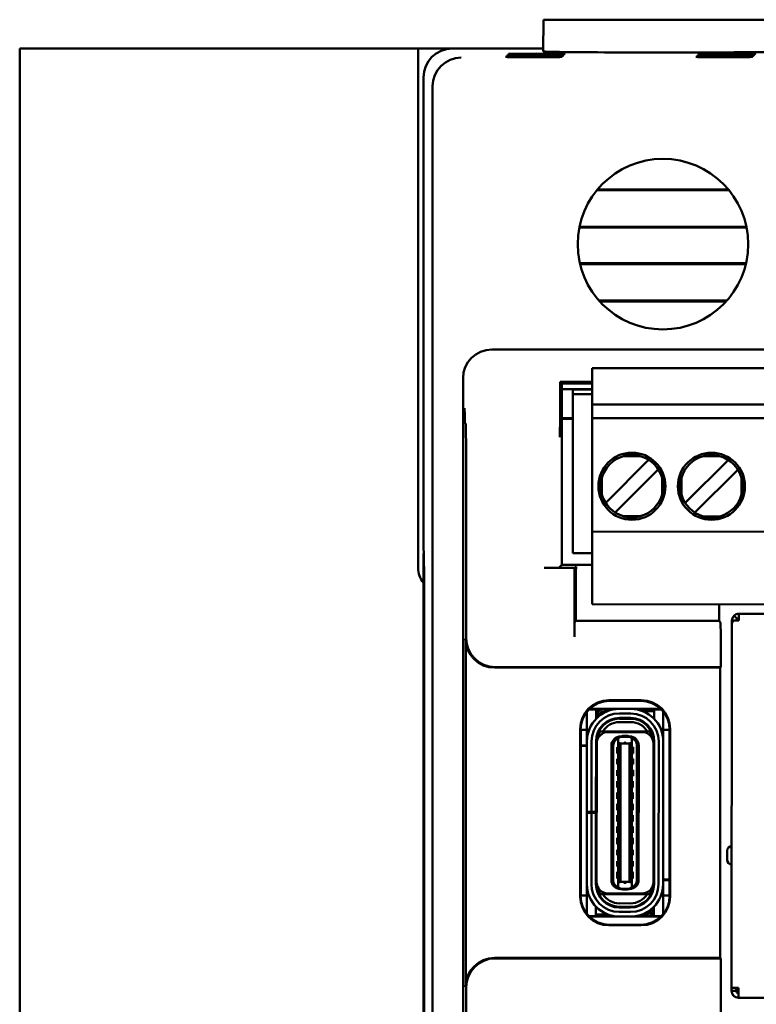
# Model space of a CAD drawing. Header units: inches. Extents: x 1.3 to 23.8, y 0.4 to 18.6.
# Tile 6 of 13: x 9.2 to 10.4, y 9.5 to 11.2. Entities that reach past the tile are written whole.
import ezdxf

# ---------------------------------------------------------------- set-up
doc = ezdxf.new("R2010")
doc.units = ezdxf.units.IN
doc.header["$LTSCALE"] = 0.8
doc.header["$MEASUREMENT"] = 0
doc.layers.add('Visible (ANSI)', color=7, linetype='Continuous', lineweight=50)

msp = doc.modelspace()

# ---------------------------------------------------------------- linework, layer by layer
at = {"layer": 'Visible (ANSI)'}
for p, q in [((10.0654, 11.1666), (10.0649, 11.1116)), ((10.0654, 11.1666), (10.4894, 11.1666)), ((9.1574, 11.1166), (9.1774, 11.1166)), ((9.1574, 11.1166), (9.1574, 7.6166)), ((9.8479, 11.1166), (9.1774, 11.1166)), ((9.8479, 11.1166), (9.9074, 11.1166)), ((9.8479, 10.2166), (9.8479, 11.1166)), ((10.065, 11.1166), (9.9074, 11.1166)), ((9.8574, 11.0666), (9.8574, 10.2466)), ((9.8732, 7.6824), (9.8732, 11.0508)), ((10.387, 10.871), (10.1579, 10.871)), ((10.3856, 10.8726), (10.1592, 10.8726)), ((10.1274, 10.8063), (10.4174, 10.8063)), ((10.1277, 10.8079), (10.4171, 10.8079)), ((10.4165, 10.7445), (10.1283, 10.7445)), ((10.4161, 10.7429), (10.1287, 10.7429)), ((10.1616, 10.6798), (10.3832, 10.6798)), ((10.163, 10.6782), (10.3818, 10.6782)), ((11.1389, 10.5951), (9.9759, 10.5951)), ((10.15, 10.555), (10.15, 10.5629)), ((10.15, 10.5629), (10.9767, 10.5621)), ((10.1499, 10.4999), (10.15, 10.555)), ((9.9259, 10.5451), (9.9259, 8.1881)), ((10.1499, 10.539), (10.094, 10.539)), ((10.0969, 10.5359), (10.094, 10.539)), ((10.094, 10.539), (10.094, 10.4861)), ((10.0969, 10.5359), (10.1499, 10.5359)), ((10.0969, 10.2218), (10.0969, 10.5359)), ((10.1499, 10.5262), (10.0969, 10.5262)), ((10.1499, 10.5261), (10.0969, 10.5261)), ((10.1162, 10.2421), (10.1165, 10.5177)), ((10.1165, 10.5177), (10.1165, 10.5255)), ((10.1499, 10.5255), (10.1165, 10.5255)), ((10.1165, 10.5177), (10.1499, 10.5176)), ((10.1493, 10.5058), (10.1499, 10.5048)), ((10.1499, 10.4999), (10.1499, 10.4763)), ((10.9767, 10.4991), (10.1499, 10.4999)), ((9.9304, 10.4667), (9.9291, 10.468)), ((10.0969, 10.4761), (10.1164, 10.4761)), ((10.1164, 10.475), (10.0969, 10.475)), ((10.1497, 10.2873), (10.1499, 10.4684)), ((10.9767, 10.4755), (10.1499, 10.4763)), ((10.1499, 10.4684), (10.1499, 10.4763)), ((10.2333, 10.4103), (10.2042, 10.4103)), ((10.371, 10.4101), (10.342, 10.4102)), ((10.2434, 10.3995), (10.1772, 10.3335)), ((10.2477, 10.4038), (10.2434, 10.3995)), ((10.3812, 10.3994), (10.315, 10.3333)), ((10.3855, 10.4037), (10.3812, 10.3994)), ((10.1939, 10.3167), (10.2601, 10.3828)), ((10.2644, 10.3871), (10.2601, 10.3828)), ((10.3317, 10.3166), (10.3979, 10.3827)), ((10.4022, 10.387), (10.3979, 10.3827)), ((10.1665, 10.3727), (10.1665, 10.3436)), ((10.2708, 10.3435), (10.2708, 10.3726)), ((10.3043, 10.3726), (10.3043, 10.3435)), ((10.4086, 10.3434), (10.4086, 10.3725)), ((9.9315, 10.0947), (9.9315, 10.3417)), ((10.1772, 10.3335), (10.1729, 10.3292)), ((10.315, 10.3333), (10.3107, 10.329)), ((10.1939, 10.3167), (10.1896, 10.3124)), ((10.3317, 10.3166), (10.3274, 10.3123)), ((10.2332, 10.3059), (10.2041, 10.306)), ((10.3709, 10.3058), (10.3419, 10.3058)), ((10.1496, 10.1613), (10.1497, 10.2794)), ((10.1497, 10.2794), (10.1497, 10.2873)), ((10.1497, 10.2794), (10.9765, 10.2787)), ((9.8574, 10.2466), (9.8579, 10.2461)), ((9.8574, 10.2416), (9.8574, 8.4916)), ((9.8579, 10.2416), (9.8574, 10.2416)), ((9.8574, 10.2416), (9.8578, 10.2412)), ((9.8578, 10.2412), (9.8583, 10.1907)), ((9.8579, 10.2412), (9.8578, 10.2412)), ((9.8579, 10.2461), (9.8583, 10.1928)), ((10.1162, 10.2421), (10.1497, 10.242)), ((10.0917, 10.2166), (10.0969, 10.2218)), ((10.1496, 10.2218), (10.0969, 10.2218)), ((10.119, 10.2164), (10.0667, 10.2164)), ((10.119, 10.2164), (10.1218, 10.2192)), ((10.119, 10.0971), (10.119, 10.2164)), ((9.8583, 10.1928), (9.8583, 8.5404)), ((9.8583, 8.5425), (9.8583, 10.1907)), ((9.8583, 10.1907), (9.8583, 10.1907)), ((10.1216, 10.1942), (10.1216, 10.1245)), ((10.1496, 10.1535), (10.1496, 10.1613)), ((10.1496, 10.1535), (10.9763, 10.1527)), ((10.3699, 10.1245), (10.3699, 10.1533)), ((10.404, 10.137), (10.4039, 10.1252)), ((10.6213, 10.1368), (10.404, 10.137)), ((10.1192, 10.1221), (10.1216, 10.1245)), ((10.1216, 10.1245), (10.3699, 10.1245)), ((10.3723, 10.1221), (10.3699, 10.1245)), ((10.3915, 9.4886), (10.3921, 10.12)), ((10.3921, 10.12), (10.3921, 10.1252)), ((10.3956, 10.1252), (10.3921, 10.1252)), ((10.4012, 10.128), (10.3956, 10.1335)), ((10.4039, 10.1252), (10.3956, 10.1252)), ((9.9305, 9.4906), (9.9305, 10.0937)), ((10.3725, 10.0447), (10.3725, 10.0971)), ((10.3715, 10.0437), (9.9805, 10.0437)), ((9.9815, 10.0447), (10.3725, 10.0447)), ((10.3715, 10.0437), (10.3725, 10.0447)), ((10.3715, 9.5406), (10.3715, 10.0437)), ((10.1789, 9.9872), (10.2349, 9.9872)), ((10.1798, 9.9862), (10.1798, 9.9862)), ((10.2339, 9.9862), (10.1798, 9.9862)), ((10.2339, 9.9862), (10.2339, 9.9862)), ((10.1407, 9.9596), (10.1407, 9.9674)), ((10.1565, 9.9714), (10.1443, 9.9714)), ((10.1703, 9.9724), (10.1453, 9.9724)), ((10.1565, 9.9596), (10.1565, 9.9714)), ((10.1615, 9.9685), (10.1565, 9.9685)), ((10.1703, 9.9724), (10.2685, 9.9723)), ((10.1769, 9.9684), (10.1703, 9.9684)), ((10.2167, 9.9721), (10.197, 9.9722)), ((10.2573, 9.9684), (10.2369, 9.9684)), ((10.2695, 9.9713), (10.2573, 9.9713)), ((10.2573, 9.9713), (10.2573, 9.9595)), ((10.273, 9.9595), (10.273, 9.9674)), ((10.1407, 9.9258), (10.1407, 9.9596)), ((10.1565, 9.955), (10.1565, 9.9596)), ((10.1584, 9.9569), (10.1584, 9.9606)), ((10.1624, 9.9606), (10.1624, 9.9603)), ((10.197, 9.9643), (10.2167, 9.9643)), ((10.197, 9.9552), (10.197, 9.9564)), ((10.2167, 9.9564), (10.197, 9.9564)), ((10.2167, 9.9552), (10.197, 9.9552)), ((10.2167, 9.9493), (10.197, 9.9493)), ((10.2167, 9.9552), (10.2167, 9.9564)), ((10.2573, 9.9595), (10.2573, 9.9549)), ((10.273, 9.9256), (10.273, 9.9595)), ((10.1289, 9.6472), (10.1289, 9.9372)), ((10.1298, 9.9362), (10.1298, 9.9362)), ((10.1298, 9.9362), (10.1298, 9.6481)), ((10.1407, 9.936), (10.1298, 9.936)), ((10.162, 9.934), (10.1607, 9.934)), ((10.1624, 9.937), (10.1624, 9.9346)), ((10.1639, 9.9332), (10.1684, 9.9332)), ((10.2453, 9.9331), (10.1684, 9.9332)), ((10.2364, 9.932), (10.1773, 9.932)), ((10.2498, 9.9331), (10.2453, 9.9331)), ((10.2839, 9.9359), (10.273, 9.9359)), ((10.2839, 9.9362), (10.2839, 9.9362)), ((10.2839, 9.6481), (10.2839, 9.9362)), ((10.2849, 9.9372), (10.2849, 9.6472)), ((10.1406, 9.7935), (10.1407, 9.9159)), ((10.1407, 9.9159), (10.1407, 9.9258)), ((10.1484, 9.7935), (10.1486, 9.9159)), ((10.1563, 9.7935), (10.1564, 9.9159)), ((10.1576, 9.9124), (10.1576, 9.9159)), ((10.195, 9.9208), (10.1986, 9.9236)), ((10.195, 9.9208), (10.195, 9.9209)), ((10.195, 9.9137), (10.195, 9.9208)), ((10.199, 9.9239), (10.1986, 9.9236)), ((10.2005, 9.9245), (10.199, 9.9245)), ((10.2049, 9.9239), (10.199, 9.9239)), ((10.2049, 9.9253), (10.2029, 9.9253)), ((10.2088, 9.9253), (10.2049, 9.9253)), ((10.2049, 9.9239), (10.2049, 9.9253)), ((10.2147, 9.9239), (10.2049, 9.9239)), ((10.2088, 9.9253), (10.2088, 9.9239)), ((10.2108, 9.9253), (10.2088, 9.9253)), ((10.2147, 9.9245), (10.2131, 9.9245)), ((10.2151, 9.9236), (10.2147, 9.9239)), ((10.2186, 9.9208), (10.2151, 9.9236)), ((10.2186, 9.9208), (10.2186, 9.9209)), ((10.2186, 9.9137), (10.2186, 9.9208)), ((10.256, 9.9123), (10.256, 9.9158)), ((10.257, 9.6686), (10.2572, 9.9158)), ((10.2651, 9.9158), (10.2649, 9.6686)), ((10.2727, 9.6685), (10.273, 9.9158)), ((10.273, 9.9158), (10.273, 9.9256)), ((10.1298, 9.9088), (10.1407, 9.9088)), ((10.1407, 9.908), (10.1298, 9.9081)), ((10.1564, 9.9088), (10.1576, 9.9088)), ((10.1576, 9.908), (10.1564, 9.908)), ((10.1574, 9.6722), (10.1576, 9.9124)), ((10.183, 9.6757), (10.1832, 9.9088)), ((10.1861, 9.6749), (10.1863, 9.9095)), ((10.193, 9.906), (10.193, 9.895)), ((10.193, 9.906), (10.195, 9.906)), ((10.195, 9.9137), (10.1948, 9.6708)), ((10.199, 9.9121), (10.195, 9.9137)), ((10.199, 9.9121), (10.1987, 9.6724)), ((10.2147, 9.9121), (10.199, 9.9121)), ((10.2147, 9.9121), (10.2145, 9.6723)), ((10.2186, 9.9137), (10.2147, 9.9121)), ((10.2184, 9.6708), (10.2186, 9.9137)), ((10.2186, 9.906), (10.2206, 9.906)), ((10.2206, 9.895), (10.2206, 9.906)), ((10.2273, 9.9095), (10.2271, 9.6749)), ((10.2302, 9.6757), (10.2304, 9.9087)), ((10.2558, 9.6721), (10.256, 9.9123)), ((10.193, 9.895), (10.195, 9.895)), ((10.193, 9.8856), (10.193, 9.8761)), ((10.193, 9.8856), (10.195, 9.8855)), ((10.2186, 9.895), (10.2206, 9.895)), ((10.2186, 9.8855), (10.2206, 9.8855)), ((10.2206, 9.8761), (10.2206, 9.8855)), ((10.193, 9.8761), (10.195, 9.8761)), ((10.193, 9.8659), (10.193, 9.8564)), ((10.193, 9.8659), (10.195, 9.8659)), ((10.2186, 9.8761), (10.2206, 9.8761)), ((10.2186, 9.8658), (10.2206, 9.8658)), ((10.2206, 9.8564), (10.2206, 9.8658)), ((10.193, 9.8564), (10.195, 9.8564)), ((10.193, 9.847), (10.193, 9.8359)), ((10.193, 9.847), (10.195, 9.847)), ((10.2186, 9.8564), (10.2206, 9.8564)), ((10.2186, 9.8469), (10.2205, 9.8469)), ((10.2205, 9.8359), (10.2205, 9.8469)), ((10.1575, 9.8305), (10.1564, 9.8312)), ((10.193, 9.8359), (10.1949, 9.8359)), ((10.2186, 9.8359), (10.2205, 9.8359)), ((10.2571, 9.8311), (10.256, 9.8304)), ((10.193, 9.8273), (10.193, 9.8163)), ((10.193, 9.8273), (10.1949, 9.8273)), ((10.193, 9.8163), (10.1949, 9.8163)), ((10.2185, 9.8162), (10.2205, 9.8162)), ((10.2186, 9.8273), (10.2205, 9.8273)), ((10.2205, 9.8162), (10.2205, 9.8273)), ((10.1929, 9.8076), (10.1929, 9.7966)), ((10.1929, 9.8076), (10.1949, 9.8076)), ((10.1929, 9.7966), (10.1949, 9.7966)), ((10.2185, 9.8076), (10.2205, 9.8076)), ((10.2185, 9.7965), (10.2205, 9.7965)), ((10.2205, 9.7965), (10.2205, 9.8076)), ((10.1405, 9.6687), (10.1406, 9.7923)), ((10.1406, 9.7923), (10.1406, 9.7935)), ((10.1406, 9.7935), (10.1484, 9.7935)), ((10.1484, 9.7923), (10.1406, 9.7923)), ((10.1483, 9.6687), (10.1484, 9.7923)), ((10.1563, 9.7935), (10.1484, 9.7935)), ((10.1563, 9.7923), (10.1484, 9.7923)), ((10.1562, 9.6687), (10.1563, 9.7923)), ((10.1563, 9.7935), (10.1563, 9.7923)), ((10.1929, 9.7879), (10.1929, 9.7769)), ((10.1929, 9.7879), (10.1949, 9.7879)), ((10.2185, 9.7879), (10.2205, 9.7879)), ((10.2205, 9.7769), (10.2205, 9.7879)), ((10.1929, 9.7769), (10.1949, 9.7769)), ((10.1929, 9.7682), (10.1929, 9.7572)), ((10.1929, 9.7682), (10.1949, 9.7682)), ((10.2185, 9.7769), (10.2205, 9.7769)), ((10.2185, 9.7682), (10.2205, 9.7682)), ((10.2205, 9.7572), (10.2205, 9.7682)), ((10.1575, 9.7541), (10.1563, 9.7534)), ((10.1929, 9.7572), (10.1949, 9.7572)), ((10.1929, 9.7485), (10.1929, 9.7375)), ((10.1929, 9.7485), (10.1949, 9.7485)), ((10.2185, 9.7572), (10.2205, 9.7572)), ((10.2185, 9.7485), (10.2204, 9.7485)), ((10.2204, 9.7375), (10.2204, 9.7485)), ((10.2571, 9.7533), (10.2559, 9.754)), ((10.1929, 9.7375), (10.1948, 9.7375)), ((10.1929, 9.7281), (10.1929, 9.7186)), ((10.1929, 9.7281), (10.1948, 9.7281)), ((10.2185, 9.7375), (10.2204, 9.7375)), ((10.2185, 9.728), (10.2204, 9.728)), ((10.2204, 9.7186), (10.2204, 9.728)), ((10.1929, 9.7186), (10.1948, 9.7186)), ((10.2185, 9.7186), (10.2204, 9.7186)), ((10.3839, 9.7264), (10.3839, 9.7106)), ((10.1929, 9.7084), (10.1928, 9.6989)), ((10.1928, 9.6989), (10.1948, 9.6989)), ((10.1929, 9.7084), (10.1948, 9.7084)), ((10.2184, 9.7084), (10.2204, 9.7084)), ((10.2184, 9.6989), (10.2204, 9.6989)), ((10.2204, 9.6989), (10.2204, 9.7084)), ((10.1928, 9.6895), (10.1928, 9.6785)), ((10.1928, 9.6895), (10.1948, 9.6895)), ((10.1928, 9.6785), (10.1948, 9.6785)), ((10.2184, 9.6895), (10.2204, 9.6895)), ((10.2184, 9.6784), (10.2204, 9.6784)), ((10.2204, 9.6784), (10.2204, 9.6895)), ((10.2558, 9.6764), (10.257, 9.6764)), ((10.257, 9.6756), (10.2558, 9.6756)), ((10.2727, 9.6764), (10.2839, 9.6764)), ((10.2839, 9.6756), (10.2727, 9.6756)), ((10.1404, 9.6588), (10.1405, 9.6687)), ((10.1404, 9.625), (10.1404, 9.6588)), ((10.1574, 9.6687), (10.1574, 9.6722)), ((10.1948, 9.6708), (10.1987, 9.6724)), ((10.1948, 9.6637), (10.1948, 9.6708)), ((10.1948, 9.6637), (10.1984, 9.6608)), ((10.1948, 9.6635), (10.1948, 9.6637)), ((10.1984, 9.6608), (10.1987, 9.6605)), ((10.2145, 9.6723), (10.1987, 9.6724)), ((10.1987, 9.6605), (10.2046, 9.6605)), ((10.2003, 9.66), (10.1987, 9.66)), ((10.2046, 9.6592), (10.2026, 9.6592)), ((10.2046, 9.6605), (10.2145, 9.6605)), ((10.2046, 9.6592), (10.2046, 9.6605)), ((10.2086, 9.6592), (10.2046, 9.6592)), ((10.2086, 9.6605), (10.2086, 9.6592)), ((10.2105, 9.6592), (10.2086, 9.6592)), ((10.2145, 9.6599), (10.2129, 9.6599)), ((10.2145, 9.6723), (10.2184, 9.6708)), ((10.2148, 9.6608), (10.2145, 9.6605)), ((10.2148, 9.6608), (10.2184, 9.6637)), ((10.2184, 9.6637), (10.2184, 9.6708)), ((10.2184, 9.6635), (10.2184, 9.6637)), ((10.2558, 9.6686), (10.2558, 9.6721)), ((10.2727, 9.6587), (10.2727, 9.6685)), ((10.2727, 9.6248), (10.2727, 9.6587)), ((10.1404, 9.6486), (10.1298, 9.6486)), ((10.1298, 9.6481), (10.1298, 9.6481)), ((10.1681, 9.6513), (10.1636, 9.6513)), ((10.2451, 9.6512), (10.1681, 9.6513)), ((10.2361, 9.6524), (10.1771, 9.6525)), ((10.2496, 9.6512), (10.2451, 9.6512)), ((10.2511, 9.6499), (10.2511, 9.6475)), ((10.2514, 9.6505), (10.2527, 9.6505)), ((10.2839, 9.6485), (10.2727, 9.6485)), ((10.2839, 9.6481), (10.2839, 9.6481)), ((10.1404, 9.6174), (10.1404, 9.625)), ((10.1561, 9.6131), (10.1562, 9.625)), ((10.1562, 9.625), (10.1562, 9.6296)), ((10.2164, 9.6351), (10.1967, 9.6352)), ((10.2164, 9.6292), (10.1967, 9.6292)), ((10.1967, 9.6281), (10.1967, 9.6292)), ((10.2164, 9.628), (10.1967, 9.6281)), ((10.2164, 9.628), (10.2164, 9.6292)), ((10.251, 9.6242), (10.251, 9.6239)), ((10.255, 9.6276), (10.255, 9.6239)), ((10.2569, 9.6295), (10.2569, 9.6249)), ((10.2569, 9.6249), (10.2569, 9.613)), ((10.2727, 9.6165), (10.2727, 9.6248)), ((10.1441, 9.6132), (10.1561, 9.6131)), ((10.2432, 9.6121), (10.1451, 9.6122)), ((10.1561, 9.6161), (10.1765, 9.6161)), ((10.2164, 9.6202), (10.1967, 9.6202)), ((10.2164, 9.6123), (10.1967, 9.6123)), ((10.2366, 9.616), (10.2432, 9.616)), ((10.2686, 9.6121), (10.2432, 9.6121)), ((10.252, 9.616), (10.2569, 9.616)), ((10.2569, 9.613), (10.2696, 9.613)), ((10.2349, 9.5972), (10.1789, 9.5972)), ((10.1798, 9.5981), (10.1798, 9.5981)), ((10.1798, 9.5981), (10.2339, 9.5981)), ((10.2339, 9.5981), (10.2339, 9.5981)), ((9.9805, 9.5406), (10.3715, 9.5406)), ((10.3725, 9.5397), (9.9815, 9.5397)), ((10.3725, 9.5397), (10.3715, 9.5406)), ((10.3725, 8.7605), (10.3725, 9.5397)), ((9.9315, 8.2676), (9.9315, 9.4897)), ((10.3915, 9.4834), (10.3915, 9.4886)), ((10.4033, 9.4886), (10.3915, 9.4886)), ((10.3994, 9.4834), (10.3994, 9.4886)), ((10.4006, 9.4886), (10.4005, 9.4834)), ((10.4033, 9.4886), (10.4033, 9.4834)), ((10.3994, 9.4834), (10.3915, 9.4834)), ((10.4033, 9.4834), (10.4005, 9.4834)), ((10.4033, 9.4716), (10.4033, 9.4834)), ((10.4545, 9.4716), (10.4033, 9.4716))]:
    msp.add_line(p, q, dxfattribs=at)
for centre, radius in [((10.2724, 10.7776), 0.1478), ((10.2187, 10.3581), 0.0581), ((10.3565, 10.358), 0.0581)]:
    msp.add_circle(centre, radius, dxfattribs=at)
for centre, radius, start, end in [((10.2187, 10.3581), 0.0541, 105.444, 164.4465), ((10.2187, 10.3581), 0.0541, 15.444, 74.4465), ((10.3565, 10.358), 0.0541, 105.444, 164.4465), ((10.3565, 10.358), 0.0541, 15.444, 74.4465), ((10.2187, 10.3581), 0.0541, 195.444, 254.4465), ((10.2187, 10.3581), 0.0541, 285.444, 344.4465), ((10.3565, 10.358), 0.0541, 195.444, 254.4465), ((10.3565, 10.358), 0.0541, 285.444, 344.4465), ((9.8874, 10.2166), 0.0395, 180, 220.5804), ((10.4039, 10.1252), 0.0118, 89.9452, 134.9452), ((10.4079, 10.1212), 0.00787, 119.9452, 149.9452), ((10.4039, 10.1252), 0.00394, 89.9452, 134.9452), ((10.197, 9.9159), 0.0563, 89.9452, 179.9452), ((10.1703, 9.9606), 0.0118, 138.1349, 179.9452), ((10.1703, 9.9606), 0.0118, 89.9453, 138.1349), ((10.1703, 9.9606), 0.00787, 89.9452, 179.9452), ((10.2167, 9.9158), 0.0563, 359.9452, 89.9452), ((10.197, 9.9159), 0.0484, 89.9452, 179.9452), ((10.197, 9.9159), 0.0406, 89.9452, 179.9452), ((10.197, 9.9159), 0.0394, 89.9452, 179.9452), ((10.197, 9.9159), 0.0335, 89.9452, 148.7707), ((10.2167, 9.9158), 0.0484, 359.9452, 89.9452), ((10.2167, 9.9158), 0.0406, 359.9452, 89.9452), ((10.2167, 9.9158), 0.0394, 359.9452, 89.9452), ((10.2167, 9.9158), 0.0335, 31.1198, 89.9452), ((10.1773, 9.9123), 0.0197, 89.9452, 179.9452), ((10.197, 9.9159), 0.0374, 152.3542, 170.7739), ((10.2364, 9.9123), 0.0197, 359.9452, 89.9452), ((10.2167, 9.9158), 0.0374, 9.1166, 27.5363), ((10.1989, 9.9088), 0.0157, 89.9452, 179.9452), ((10.1982, 9.9096), 0.0118, 105.4112, 180.0602), ((10.1982, 9.9096), 0.0118, 103.8917, 105.4112), ((10.2029, 9.9214), 0.00394, 89.9452, 139.4036), ((10.2108, 9.9214), 0.00394, 40.4868, 89.9452), ((10.2147, 9.9088), 0.0157, 359.9452, 89.9452), ((10.2155, 9.9095), 0.0118, 74.4792, 75.9988), ((10.2155, 9.9095), 0.0118, 359.8303, 74.4792), ((10.1603, 9.8516), 0.00394, 179.9452, 225.518), ((10.2532, 9.8515), 0.00394, 314.372, 359.9452), ((10.1602, 9.7329), 0.00394, 134.3725, 179.9452), ((10.2531, 9.7329), 0.00394, 359.9452, 45.5185), ((10.3918, 9.7264), 0.00787, 89.9452, 179.9452), ((10.3917, 9.7106), 0.00787, 179.9452, 269.9452), ((10.1987, 9.6757), 0.0157, 179.9452, 269.9452), ((10.2145, 9.6757), 0.0157, 269.9452, 359.9452), ((10.1968, 9.6686), 0.0563, 179.9452, 269.9452), ((10.1968, 9.6686), 0.0484, 179.9452, 269.9452), ((10.1968, 9.6686), 0.0406, 179.9452, 269.9452), ((10.1771, 9.6722), 0.0197, 179.9452, 269.9452), ((10.1968, 9.6686), 0.0394, 179.9452, 269.9452), ((10.1968, 9.6686), 0.0374, 189.1166, 207.5363), ((10.1979, 9.6749), 0.0118, 179.8452, 254.4792), ((10.1979, 9.6749), 0.0118, 254.4792, 255.9988), ((10.2027, 9.6631), 0.00394, 220.4868, 269.9452), ((10.2105, 9.6631), 0.00394, 269.9452, 319.4036), ((10.2164, 9.6686), 0.0394, 269.9452, 359.9452), ((10.2164, 9.6686), 0.0484, 269.9452, 359.9452), ((10.2164, 9.6686), 0.0406, 269.9452, 359.9452), ((10.2164, 9.6686), 0.0563, 269.9452, 359.9452), ((10.2153, 9.6749), 0.0118, 283.8917, 285.4112), ((10.2153, 9.6749), 0.0118, 285.4112, 0.0602), ((10.2361, 9.6721), 0.0197, 269.9452, 359.9452), ((10.2164, 9.6686), 0.0374, 332.3541, 350.7739), ((10.1968, 9.6686), 0.0335, 211.1198, 269.9452), ((10.2164, 9.6686), 0.0335, 269.9452, 328.7707), ((10.2432, 9.6239), 0.00787, 269.9453, 359.9452), ((10.2432, 9.6239), 0.0118, 269.9453, 318.1349), ((10.2432, 9.6239), 0.0118, 318.1349, 359.9452), ((10.4033, 9.4834), 0.0118, 179.9452, 269.9452), ((10.4033, 9.4834), 0.00394, 179.9452, 269.9452)]:
    msp.add_arc(centre, radius, start, end, dxfattribs=at)
for centre, major_axis, ratio, start_param, end_param in [((9.9074, 11.0666), (-0.0354, 0.0354), 0.999924, 5.497825, 7.068545), ((10.2774, 11.1116), (-0.2125, 0), 0.008727, 6.28311, 9.424854), ((9.9228, 11.0512), (-0.0192, -0.0463), 0.987735, 3.538674, 5.100744), ((9.9232, 11.0508), (-0.0354, 0.0354), 0.999924, 0.77671, 0.78536), ((9.9759, 10.5451), (-0.0354, 0.0354), 0.999924, 5.497825, 7.068545), ((9.9304, 10.3417), (0, -0.125), 0.008727, 1.570796, 3.132866), ((10.0667, 10.2166), (-0.025, 0), 0.008727, 1.570796, 3.132866), ((10.1218, 10.1942), (0, 0.025), 0.008727, 0.008727, 1.570796), ((10.1192, 10.0971), (0, 0.025), 0.008727, 0.008727, 1.570796), ((10.3723, 10.0971), (0, 0.025), 0.008727, 4.712389, 6.274459), ((9.9805, 10.0937), (-0.0354, -0.0354), 0.999924, 5.497825, 7.068545), ((9.9815, 10.0947), (-0.0354, -0.0354), 0.999924, 5.497825, 7.068545), ((10.1789, 9.9372), (-0.0354, 0.0354), 0.999924, 5.497825, 7.068545), ((10.1798, 9.9362), (-0.0354, 0.0354), 0.999772, 5.497825, 7.068545), ((10.2339, 9.9362), (0.0354, 0.0354), 0.999772, 5.497825, 7.068545), ((10.2349, 9.9372), (0.0354, 0.0354), 0.999924, 5.497825, 7.068545), ((10.1789, 9.6472), (-0.0354, -0.0354), 0.999924, 5.497825, 7.068545), ((10.1798, 9.6481), (-0.0354, -0.0354), 0.999772, 5.497825, 7.068545), ((10.2339, 9.6481), (0.0354, -0.0354), 0.999772, 5.497825, 7.068545), ((10.2349, 9.6472), (0.0354, -0.0354), 0.999924, 5.497825, 7.068545), ((9.9805, 9.4906), (-0.0354, 0.0354), 0.999924, 5.497825, 7.068545), ((9.9815, 9.4897), (-0.0354, 0.0354), 0.999924, 5.497825, 7.068545)]:
    msp.add_ellipse(centre, major_axis=major_axis, ratio=ratio, start_param=start_param, end_param=end_param, dxfattribs=at)
for centre in [(10.0482, 11.1021), (10.05, 11.1039), (10.0517, 11.1056), (10.0534, 11.1073), (10.3782, 11.1021), (10.38, 11.1039), (10.3817, 11.1056), (10.3834, 11.1073)]:
    msp.add_ellipse(centre, major_axis=(-0.0489, 0), ratio=0.008727, dxfattribs=at)
for points, knots in [([(9.9287, 10.4934), (9.9287, 10.4934), (9.9287, 10.4933), (9.9287, 10.4883), (9.9288, 10.4833), (9.9289, 10.4759), (9.9289, 10.4727), (9.929, 10.4688), (9.929, 10.4681), (9.9291, 10.468)], [-0.000493, -0.000493, -0.000493, -0.000493, 0, 0, 0.0531307, 0.0531307, 0.0915083, 0.0915083, 0.1243596, 0.1243596, 0.1243596, 0.1243596]), ([(10.0938, 10.443), (10.0938, 10.443), (10.0938, 10.4431), (10.0939, 10.448), (10.0939, 10.4529), (10.094, 10.4625), (10.094, 10.4673), (10.094, 10.4777), (10.094, 10.4821), (10.094, 10.4861)], [-0.0004931, -0.0004931, -0.0004931, -0.0004931, 0, 0, 0.0525081, 0.0525081, 0.0905823, 0.0905823, 0.1233853, 0.1233853, 0.1233853, 0.1233853]), ([(10.2042, 10.4103), (10.2045, 10.4104), (10.2047, 10.4105), (10.2096, 10.4119), (10.2142, 10.413), (10.2187, 10.413), (10.2233, 10.413), (10.2279, 10.4119), (10.2327, 10.4104), (10.233, 10.4104), (10.2333, 10.4103)], [-0.03682745, -0.03682745, -0.03682745, -0.03682745, -0.03477651, -0.03477651, 0, 0, 0, 0.03477651, 0.03477651, 0.03682745, 0.03682745, 0.03682745, 0.03682745]), ([(10.342, 10.4102), (10.3422, 10.4103), (10.3425, 10.4103), (10.3474, 10.4117), (10.352, 10.4129), (10.3565, 10.4128), (10.3611, 10.4128), (10.3657, 10.4117), (10.3705, 10.4103), (10.3708, 10.4102), (10.371, 10.4101)], [-0.03682745, -0.03682745, -0.03682745, -0.03682745, -0.03477651, -0.03477651, 0, 0, 0, 0.03477651, 0.03477651, 0.03682745, 0.03682745, 0.03682745, 0.03682745]), ([(10.1665, 10.3436), (10.1662, 10.3448), (10.1659, 10.3458), (10.1656, 10.3469), (10.1653, 10.3479), (10.1651, 10.3489), (10.1649, 10.3498), (10.1646, 10.3508), (10.1645, 10.3517), (10.1643, 10.3525), (10.1642, 10.3534), (10.1641, 10.3542), (10.164, 10.3549), (10.1639, 10.3557), (10.1639, 10.3564), (10.1638, 10.3571), (10.1638, 10.3578), (10.1638, 10.3585), (10.1638, 10.3592), (10.1639, 10.3599), (10.1639, 10.3607), (10.164, 10.3614), (10.1641, 10.3622), (10.1642, 10.363), (10.1643, 10.3638), (10.1645, 10.3647), (10.1647, 10.3656), (10.1649, 10.3665), (10.1651, 10.3675), (10.1653, 10.3685), (10.1656, 10.3695), (10.1659, 10.3705), (10.1662, 10.3716), (10.1665, 10.3727)], [0, 0, 0, 0, 0.090909, 0.090909, 0.090909, 0.181818, 0.181818, 0.181818, 0.272727, 0.272727, 0.272727, 0.363636, 0.363636, 0.363636, 0.454545, 0.454545, 0.454545, 0.545455, 0.545455, 0.545455, 0.636364, 0.636364, 0.636364, 0.727273, 0.727273, 0.727273, 0.818182, 0.818182, 0.818182, 0.909091, 0.909091, 0.909091, 1, 1, 1, 1]), ([(10.2708, 10.3726), (10.2712, 10.3715), (10.2715, 10.3704), (10.2718, 10.3694), (10.272, 10.3684), (10.2723, 10.3674), (10.2725, 10.3664), (10.2727, 10.3655), (10.2729, 10.3646), (10.273, 10.3637), (10.2732, 10.3629), (10.2733, 10.3621), (10.2733, 10.3613), (10.2734, 10.3606), (10.2735, 10.3598), (10.2735, 10.3591), (10.2735, 10.3584), (10.2735, 10.3577), (10.2735, 10.357), (10.2735, 10.3563), (10.2734, 10.3556), (10.2733, 10.3548), (10.2733, 10.3541), (10.2731, 10.3533), (10.273, 10.3524), (10.2729, 10.3515), (10.2727, 10.3506), (10.2725, 10.3497), (10.2723, 10.3488), (10.272, 10.3478), (10.2717, 10.3468), (10.2715, 10.3457), (10.2712, 10.3447), (10.2708, 10.3435)], [0, 0, 0, 0, 0.090909, 0.090909, 0.090909, 0.181818, 0.181818, 0.181818, 0.272727, 0.272727, 0.272727, 0.363636, 0.363636, 0.363636, 0.454545, 0.454545, 0.454545, 0.545455, 0.545455, 0.545455, 0.636364, 0.636364, 0.636364, 0.727273, 0.727273, 0.727273, 0.818182, 0.818182, 0.818182, 0.909091, 0.909091, 0.909091, 1, 1, 1, 1]), ([(10.3043, 10.3435), (10.3039, 10.3446), (10.3036, 10.3457), (10.3034, 10.3467), (10.3031, 10.3478), (10.3029, 10.3487), (10.3027, 10.3497), (10.3024, 10.3506), (10.3023, 10.3515), (10.3021, 10.3524), (10.302, 10.3532), (10.3019, 10.354), (10.3018, 10.3548), (10.3017, 10.3556), (10.3017, 10.3563), (10.3016, 10.357), (10.3016, 10.3577), (10.3016, 10.3584), (10.3016, 10.3591), (10.3017, 10.3598), (10.3017, 10.3605), (10.3018, 10.3613), (10.3019, 10.3621), (10.302, 10.3629), (10.3021, 10.3637), (10.3023, 10.3646), (10.3025, 10.3655), (10.3027, 10.3664), (10.3029, 10.3673), (10.3031, 10.3683), (10.3034, 10.3694), (10.3037, 10.3704), (10.304, 10.3715), (10.3043, 10.3726)], [0, 0, 0, 0, 0.090909, 0.090909, 0.090909, 0.181818, 0.181818, 0.181818, 0.272727, 0.272727, 0.272727, 0.363636, 0.363636, 0.363636, 0.454545, 0.454545, 0.454545, 0.545455, 0.545455, 0.545455, 0.636364, 0.636364, 0.636364, 0.727273, 0.727273, 0.727273, 0.818182, 0.818182, 0.818182, 0.909091, 0.909091, 0.909091, 1, 1, 1, 1]), ([(10.4086, 10.3725), (10.409, 10.3714), (10.4093, 10.3703), (10.4096, 10.3693), (10.4098, 10.3682), (10.4101, 10.3672), (10.4103, 10.3663), (10.4105, 10.3654), (10.4107, 10.3645), (10.4108, 10.3636), (10.4109, 10.3628), (10.4111, 10.362), (10.4111, 10.3612), (10.4112, 10.3604), (10.4113, 10.3597), (10.4113, 10.359), (10.4113, 10.3583), (10.4113, 10.3576), (10.4113, 10.3569), (10.4113, 10.3562), (10.4112, 10.3555), (10.4111, 10.3547), (10.4111, 10.3539), (10.4109, 10.3531), (10.4108, 10.3523), (10.4106, 10.3514), (10.4105, 10.3505), (10.4103, 10.3496), (10.41, 10.3486), (10.4098, 10.3477), (10.4095, 10.3466), (10.4093, 10.3456), (10.409, 10.3445), (10.4086, 10.3434)], [0, 0, 0, 0, 0.090909, 0.090909, 0.090909, 0.181818, 0.181818, 0.181818, 0.272727, 0.272727, 0.272727, 0.363636, 0.363636, 0.363636, 0.454545, 0.454545, 0.454545, 0.545455, 0.545455, 0.545455, 0.636364, 0.636364, 0.636364, 0.727273, 0.727273, 0.727273, 0.818182, 0.818182, 0.818182, 0.909091, 0.909091, 0.909091, 1, 1, 1, 1]), ([(10.2041, 10.306), (10.2044, 10.3059), (10.2046, 10.3058), (10.2095, 10.3044), (10.2141, 10.3033), (10.2186, 10.3033), (10.2232, 10.3033), (10.2278, 10.3044), (10.2326, 10.3058), (10.2329, 10.3059), (10.2332, 10.3059)], [0.45179193, 0.45179193, 0.45179193, 0.45179193, 0.45384287, 0.45384287, 0.48861939, 0.48861939, 0.48861939, 0.5233959, 0.5233959, 0.52544684, 0.52544684, 0.52544684, 0.52544684]), ([(10.3419, 10.3058), (10.3422, 10.3058), (10.3424, 10.3057), (10.3473, 10.3043), (10.3518, 10.3031), (10.3564, 10.3031), (10.361, 10.3031), (10.3656, 10.3042), (10.3704, 10.3057), (10.3707, 10.3057), (10.3709, 10.3058)], [0.45179193, 0.45179193, 0.45179193, 0.45179193, 0.45384287, 0.45384287, 0.48861939, 0.48861939, 0.48861939, 0.5233959, 0.5233959, 0.52544684, 0.52544684, 0.52544684, 0.52544684]), ([(10.4012, 10.128), (10.4008, 10.1276), (10.4005, 10.1272), (10.4001, 10.1262), (10.4, 10.1257), (10.4, 10.1252)], [-0.01526468, -0.01526468, -0.01526468, -0.01526468, -0.00763234, -0.00763234, 0, 0, 0, 0])]:
    msp.add_open_spline(points, degree=3, knots=knots, dxfattribs=at)
for points in [[(10.3956, 10.1335), (10.3934, 10.1313), (10.3921, 10.1283), (10.3921, 10.1252)], [(10.3921, 10.12), (10.3921, 10.1218), (10.3934, 10.1235), (10.3956, 10.1252)], [(10.2049, 9.9137), (10.2062, 9.9136), (10.2075, 9.9136), (10.2088, 9.9137)], [(10.2046, 9.6708), (10.2059, 9.6708), (10.2073, 9.6708), (10.2086, 9.6708)]]:
    msp.add_open_spline(points, degree=3, dxfattribs=at)

doc.saveas('drawing.dxf')
